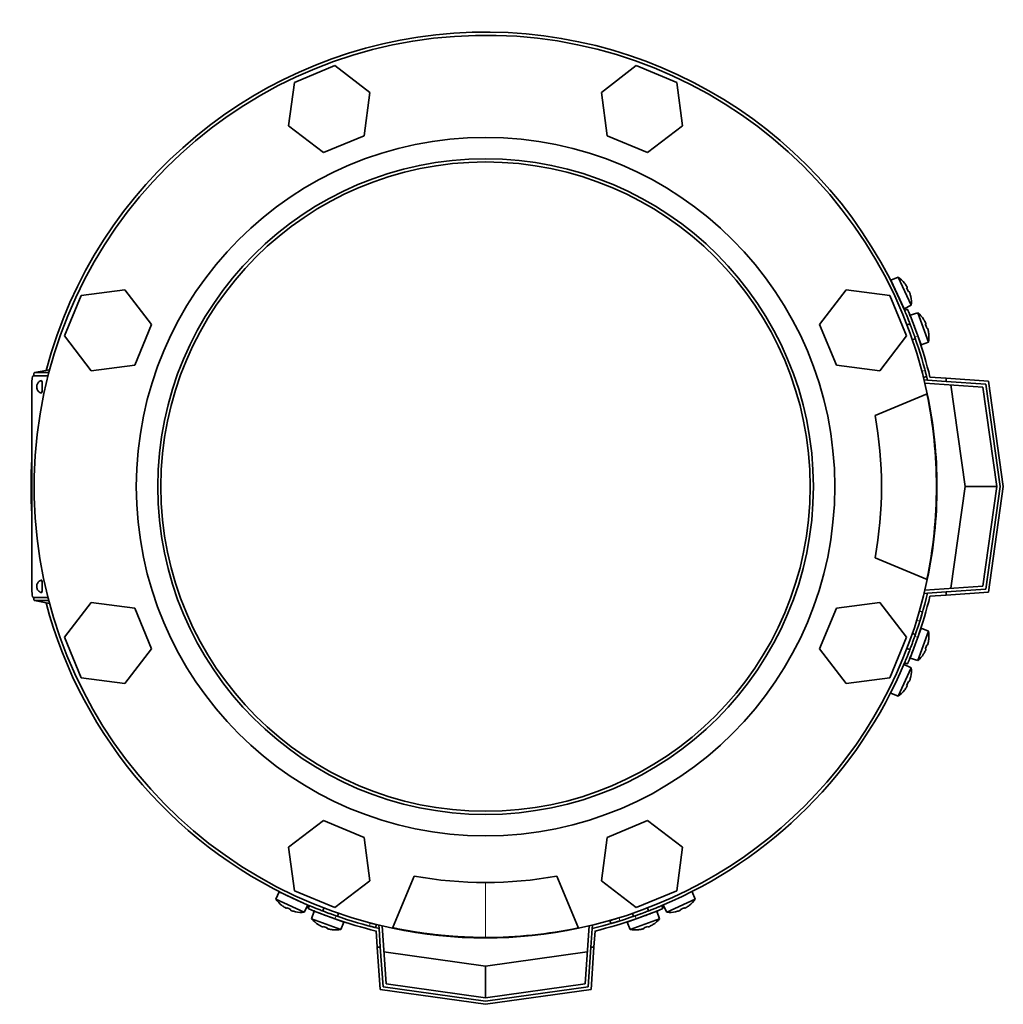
# Model space of a CAD drawing. Header units: millimetres. Extents: x 441 to 1325, y -1714 to 1591.
# Tile 1 of 29: x 444 to 754, y -1714 to -1403. Entities that reach past the tile are written whole.
import ezdxf

# ---------------------------------------------------------------- set-up
doc = ezdxf.new("R2010")
doc.units = ezdxf.units.MM
for name, color, linetype in [('LOW_454-3', 7, 'Continuous'), ('M5X8_UNI7687', 7, 'Continuous'), ('VSI344-454_FILTR', 7, 'Continuous'), ('VSI344-454_FLANG', 7, 'Continuous'), ('VSI344-454_TERMI', 7, 'Continuous'), ('VSI344-454_TESTA', 7, 'Continuous'), ('VSI454_DIFFUSORE', 7, 'Continuous')]:
    doc.layers.add(name, color=color, linetype=linetype)

# ---------------------------------------------------------------- blocks, each defined once
blk = doc.blocks.new('SE2')
at = {"layer": 'LOW_454-3', "color": 7, "linetype": 'Continuous', "lineweight": 35}
for p, q in [((729.46, -1516.66), (729.47, -1516.5)), ((729.47, -1516.5), (730.47, -1516.57)), ((747.98, -1518.8), (729.67, -1517.52)), ((752.4, -1550.21), (747.98, -1518.8)), ((747.98, -1581.62), (752.4, -1550.21)), ((729.67, -1582.9), (747.98, -1581.62)), ((729.47, -1583.92), (729.46, -1583.76)), ((730.47, -1583.85), (729.47, -1583.92)), ((557.26, -1688.71), (557.42, -1688.7)), ((557.33, -1689.71), (557.26, -1688.71)), ((558.28, -1688.91), (559.56, -1707.22)), ((622.38, -1707.22), (623.66, -1688.91)), ((624.52, -1688.7), (624.68, -1688.71)), ((624.68, -1688.71), (624.61, -1689.71)), ((559.56, -1707.22), (590.97, -1711.64)), ((590.97, -1711.64), (622.38, -1707.22))]:
    blk.add_line(p, q, dxfattribs=at)
at = {"layer": 'M5X8_UNI7687', "color": 7, "linetype": 'Continuous', "lineweight": 35}
for p, q in [((721.21, -1484.04), (718.91, -1485.03)), ((723.14, -1494.09), (718.91, -1485.03)), ((721.21, -1484.04), (725.37, -1492.97)), ((723.21, -1485.97), (723.22, -1485.95)), ((724.08, -1487.35), (723.9, -1487.46)), ((724.68, -1488.64), (724.49, -1488.71)), ((725.18, -1490.2), (725.21, -1490.2)), ((723.14, -1494.09), (725.37, -1492.97)), ((727.42, -1495.3), (725.05, -1496.09)), ((725.05, -1496.09), (728.47, -1505.48)), ((730.79, -1504.56), (727.42, -1495.3)), ((729.24, -1497.4), (729.26, -1497.37)), ((724.94, -1498.79), (724, -1499.13)), ((729.99, -1498.85), (729.81, -1498.94)), ((730.48, -1500.19), (730.28, -1500.24)), ((725.71, -1503.83), (726.65, -1503.48)), ((728.47, -1505.48), (730.79, -1504.56)), ((730.84, -1501.78), (730.87, -1501.79)), ((728.47, -1594.93), (725.05, -1604.33)), ((726.65, -1596.93), (725.71, -1596.59)), ((727.42, -1605.12), (730.79, -1595.85)), ((730.79, -1595.85), (728.47, -1594.93)), ((730.48, -1600.23), (730.28, -1600.18)), ((730.84, -1598.63), (730.87, -1598.63)), ((724, -1601.29), (724.94, -1601.63)), ((729.24, -1603.02), (729.26, -1603.04)), ((729.99, -1601.56), (729.81, -1601.48)), ((725.37, -1607.44), (723.14, -1606.32)), ((725.05, -1604.33), (727.42, -1605.12)), ((725.37, -1607.44), (721.21, -1616.38)), ((725.18, -1610.22), (725.21, -1610.21)), ((724.08, -1613.06), (723.9, -1612.96)), ((724.68, -1611.77), (724.49, -1611.71)), ((718.91, -1615.39), (721.21, -1616.38)), ((723.21, -1614.45), (723.22, -1614.47)), ((525.79, -1678.15), (524.8, -1680.45)), ((525.79, -1678.15), (534.86, -1682.38)), ((657.14, -1680.45), (656.15, -1678.15)), ((533.74, -1684.61), (524.8, -1680.45)), ((657.14, -1680.45), (648.2, -1684.61)), ((526.71, -1682.46), (526.73, -1682.45)), ((528.12, -1683.32), (528.22, -1683.14)), ((529.4, -1683.92), (529.47, -1683.73)), ((530.96, -1684.42), (530.97, -1684.45)), ((533.74, -1684.61), (534.86, -1682.38)), ((536.85, -1684.28), (536.06, -1686.66)), ((546.25, -1687.7), (536.85, -1684.28)), ((539.89, -1683.24), (539.55, -1684.18)), ((645.09, -1684.28), (635.69, -1687.7)), ((642.39, -1684.18), (642.05, -1683.24)), ((645.88, -1686.66), (645.09, -1684.28)), ((647.08, -1682.38), (648.2, -1684.61)), ((650.98, -1684.42), (650.97, -1684.45)), ((652.54, -1683.92), (652.47, -1683.73)), ((653.82, -1683.32), (653.72, -1683.14)), ((655.21, -1682.45), (655.23, -1682.46)), ((536.06, -1686.66), (545.33, -1690.03)), ((544.25, -1685.89), (544.59, -1684.95)), ((545.33, -1690.03), (546.25, -1687.7)), ((635.69, -1687.7), (636.61, -1690.03)), ((636.61, -1690.03), (645.88, -1686.66)), ((637.35, -1684.95), (637.69, -1685.89)), ((538.16, -1688.48), (538.14, -1688.5)), ((539.61, -1689.23), (539.7, -1689.04)), ((540.95, -1689.71), (541, -1689.52)), ((542.55, -1690.08), (542.55, -1690.11)), ((639.39, -1690.08), (639.39, -1690.11)), ((640.99, -1689.71), (640.94, -1689.52)), ((642.33, -1689.23), (642.24, -1689.04)), ((643.78, -1688.48), (643.8, -1688.5))]:
    blk.add_line(p, q, dxfattribs=at)
for centre, radius, start, end in [((715.41, -1492.18), 10, 38.5916, 54.5414), ((719.3, -1487.05), 0.5, 5.7321, 25), ((721.84, -1492.49), 0.5, 25, 44.2679), ((715.41, -1492.18), 10, 355.4586, 11.4084), ((720.93, -1502.91), 10, 33.5916, 49.5414), ((727.31, -1503.78), 0.5, 20, 39.2041), ((720.93, -1502.91), 10, 350.4586, 6.4084), ((727.31, -1596.64), 0.5, 320.7959, 340), ((720.93, -1597.51), 10, 353.5916, 9.5414), ((725.26, -1602.28), 0.5, 340, 359.4625), ((720.93, -1597.51), 10, 310.4586, 326.4084), ((715.41, -1608.23), 10, 348.5916, 4.5414), ((715.41, -1608.23), 10, 305.4586, 321.4084), ((532.94, -1674.64), 10, 215.4586, 231.4084), ((527.82, -1678.54), 0.5, 245, 264.2679), ((533.25, -1681.08), 0.5, 225.7321, 245), ((649, -1674.64), 10, 308.5916, 324.5414), ((532.94, -1674.64), 10, 258.5916, 274.5414), ((649, -1674.64), 10, 265.4586, 281.4084), ((543.67, -1680.17), 10, 220.4586, 236.4084), ((538.9, -1684.5), 0.5, 250, 269.4627), ((544.54, -1686.55), 0.5, 230.7959, 250), ((637.4, -1686.55), 0.5, 290, 309.2041), ((638.27, -1680.17), 10, 303.5916, 319.5414), ((543.67, -1680.17), 10, 263.5916, 279.5414), ((638.27, -1680.17), 10, 260.4586, 276.4084)]:
    blk.add_arc(centre, radius, start, end, dxfattribs=at)
for centre, major_axis, ratio, start_param, end_param in [((715.42, -1492.18), (-4.23, 9.06), 0.996195, 4.833518, 4.948078), ((717.41, -1491.25), (3.91, -8.39), 0.811251, 1.49595, 1.645642), ((715.42, -1492.18), (4.23, -9.06), 0.996195, 1.335108, 1.449667), ((720.94, -1502.9), (-3.42, 9.4), 0.996195, 4.833518, 4.948078), ((723, -1502.15), (3.17, -8.7), 0.811251, 1.49595, 1.645642), ((720.94, -1502.9), (3.42, -9.4), 0.996195, 1.335108, 1.449667), ((723, -1598.26), (-3.17, -8.7), 0.811251, 1.49595, 1.645642), ((720.94, -1597.51), (3.42, 9.4), 0.996195, 4.833518, 4.948078), ((720.94, -1597.51), (-3.42, -9.4), 0.996195, 1.335108, 1.449667), ((715.42, -1608.24), (4.23, 9.06), 0.996195, 4.833518, 4.948078), ((717.41, -1609.17), (-3.91, -8.39), 0.811251, 1.49595, 1.645642), ((715.42, -1608.24), (-4.23, -9.06), 0.996195, 1.335108, 1.449667), ((532.94, -1674.66), (-9.06, 4.23), 0.996195, 1.335108, 1.449667), ((532.01, -1676.65), (-8.39, 3.91), 0.811251, 1.49595, 1.645642), ((532.94, -1674.66), (9.06, -4.23), 0.996195, 4.833518, 4.948078), ((649, -1674.66), (-9.06, -4.23), 0.996195, 1.335108, 1.449667), ((649.93, -1676.65), (-8.39, -3.91), 0.811251, 1.49595, 1.645642), ((649, -1674.66), (9.06, 4.23), 0.996195, 4.833518, 4.948078), ((543.66, -1680.18), (-9.4, 3.42), 0.996195, 1.335108, 1.449667), ((542.91, -1682.24), (-8.7, 3.17), 0.811251, 1.49595, 1.645642), ((543.66, -1680.18), (9.4, -3.42), 0.996195, 4.833518, 4.948078), ((638.28, -1680.18), (-9.4, -3.42), 0.996195, 1.335108, 1.449667), ((639.03, -1682.24), (-8.7, -3.17), 0.811251, 1.49595, 1.645642), ((638.28, -1680.18), (9.4, 3.42), 0.996195, 4.833518, 4.948078)]:
    blk.add_ellipse(centre, major_axis=major_axis, ratio=ratio, start_param=start_param, end_param=end_param, dxfattribs=at)
for points in [[(724.08, -1487.35), (724.08, -1487.35), (724.08, -1487.35), (724.09, -1487.34), (724.08, -1487.33), (724.08, -1487.31), (724.07, -1487.29), (724.07, -1487.27), (724.05, -1487.24), (724.04, -1487.21), (724.02, -1487.18), (724.01, -1487.14), (723.99, -1487.1), (723.97, -1487.07), (723.94, -1487.03), (723.92, -1486.99), (723.9, -1486.95), (723.88, -1486.92), (723.87, -1486.9)], [(724.89, -1489.09), (724.88, -1489.08), (724.87, -1489.04), (724.86, -1489), (724.84, -1488.96), (724.83, -1488.91), (724.81, -1488.87), (724.8, -1488.84), (724.78, -1488.8), (724.76, -1488.76), (724.75, -1488.73), (724.74, -1488.71), (724.72, -1488.69), (724.71, -1488.67), (724.7, -1488.66), (724.69, -1488.65), (724.69, -1488.64), (724.68, -1488.64), (724.68, -1488.64)], [(729.99, -1498.85), (729.99, -1498.85), (730, -1498.85), (730, -1498.84), (730, -1498.83), (729.99, -1498.81), (729.99, -1498.79), (729.98, -1498.77), (729.97, -1498.74), (729.96, -1498.71), (729.95, -1498.67), (729.94, -1498.63), (729.92, -1498.6), (729.9, -1498.56), (729.88, -1498.52), (729.86, -1498.47), (729.84, -1498.43), (729.83, -1498.4), (729.82, -1498.39)], [(730.65, -1500.66), (730.64, -1500.64), (730.63, -1500.6), (730.62, -1500.56), (730.61, -1500.51), (730.6, -1500.47), (730.59, -1500.43), (730.58, -1500.39), (730.56, -1500.35), (730.55, -1500.32), (730.54, -1500.29), (730.53, -1500.26), (730.52, -1500.24), (730.51, -1500.22), (730.5, -1500.2), (730.49, -1500.19), (730.48, -1500.19), (730.48, -1500.19), (730.48, -1500.19)], [(730.48, -1600.23), (730.48, -1600.23), (730.48, -1600.23), (730.49, -1600.22), (730.5, -1600.21), (730.51, -1600.2), (730.52, -1600.18), (730.53, -1600.16), (730.54, -1600.13), (730.55, -1600.1), (730.56, -1600.06), (730.58, -1600.03), (730.59, -1599.99), (730.6, -1599.94), (730.61, -1599.9), (730.62, -1599.86), (730.63, -1599.81), (730.64, -1599.78), (730.65, -1599.76)], [(729.82, -1602.03), (729.83, -1602.02), (729.84, -1601.98), (729.86, -1601.94), (729.88, -1601.9), (729.9, -1601.86), (729.92, -1601.82), (729.94, -1601.78), (729.95, -1601.75), (729.96, -1601.71), (729.97, -1601.68), (729.98, -1601.65), (729.99, -1601.63), (729.99, -1601.61), (730, -1601.59), (730, -1601.58), (730, -1601.57), (729.99, -1601.56), (729.99, -1601.56)], [(723.87, -1613.51), (723.88, -1613.5), (723.9, -1613.47), (723.92, -1613.43), (723.94, -1613.39), (723.97, -1613.35), (723.99, -1613.31), (724.01, -1613.28), (724.02, -1613.24), (724.04, -1613.21), (724.05, -1613.17), (724.07, -1613.15), (724.07, -1613.12), (724.08, -1613.1), (724.08, -1613.09), (724.09, -1613.08), (724.08, -1613.07), (724.08, -1613.06), (724.08, -1613.06)], [(724.68, -1611.77), (724.68, -1611.78), (724.69, -1611.77), (724.69, -1611.77), (724.7, -1611.76), (724.71, -1611.75), (724.72, -1611.73), (724.74, -1611.71), (724.75, -1611.68), (724.76, -1611.65), (724.78, -1611.62), (724.8, -1611.58), (724.81, -1611.54), (724.83, -1611.5), (724.84, -1611.46), (724.86, -1611.42), (724.87, -1611.37), (724.88, -1611.34), (724.89, -1611.32)], [(527.66, -1683.11), (527.68, -1683.12), (527.71, -1683.13), (527.75, -1683.16), (527.79, -1683.18), (527.83, -1683.2), (527.87, -1683.22), (527.9, -1683.24), (527.94, -1683.26), (527.97, -1683.28), (528, -1683.29), (528.03, -1683.3), (528.05, -1683.31), (528.07, -1683.32), (528.09, -1683.32), (528.1, -1683.32), (528.11, -1683.32), (528.12, -1683.32), (528.12, -1683.32)], [(529.4, -1683.92), (529.4, -1683.92), (529.4, -1683.92), (529.41, -1683.93), (529.42, -1683.94), (529.43, -1683.95), (529.45, -1683.96), (529.47, -1683.97), (529.5, -1683.99), (529.53, -1684), (529.56, -1684.02), (529.6, -1684.03), (529.64, -1684.05), (529.68, -1684.07), (529.72, -1684.08), (529.76, -1684.1), (529.81, -1684.11), (529.84, -1684.12), (529.85, -1684.13)], [(652.08, -1684.13), (652.1, -1684.12), (652.13, -1684.11), (652.18, -1684.1), (652.22, -1684.08), (652.26, -1684.07), (652.3, -1684.05), (652.34, -1684.03), (652.38, -1684.02), (652.41, -1684), (652.44, -1683.99), (652.47, -1683.97), (652.49, -1683.96), (652.51, -1683.95), (652.52, -1683.94), (652.53, -1683.93), (652.54, -1683.92), (652.54, -1683.92), (652.54, -1683.92)], [(653.82, -1683.32), (653.82, -1683.32), (653.83, -1683.32), (653.84, -1683.32), (653.85, -1683.32), (653.87, -1683.32), (653.89, -1683.31), (653.91, -1683.3), (653.94, -1683.29), (653.97, -1683.28), (654, -1683.26), (654.04, -1683.24), (654.07, -1683.22), (654.11, -1683.2), (654.15, -1683.18), (654.19, -1683.16), (654.23, -1683.13), (654.26, -1683.12), (654.27, -1683.11)], [(539.15, -1689.06), (539.16, -1689.07), (539.19, -1689.08), (539.24, -1689.1), (539.28, -1689.12), (539.32, -1689.14), (539.36, -1689.16), (539.4, -1689.17), (539.43, -1689.19), (539.47, -1689.2), (539.5, -1689.21), (539.53, -1689.22), (539.55, -1689.23), (539.57, -1689.23), (539.59, -1689.24), (539.6, -1689.24), (539.61, -1689.23), (539.61, -1689.23), (539.61, -1689.23)], [(540.95, -1689.71), (540.95, -1689.72), (540.95, -1689.72), (540.96, -1689.73), (540.97, -1689.74), (540.98, -1689.75), (541, -1689.75), (541.02, -1689.77), (541.05, -1689.78), (541.08, -1689.79), (541.11, -1689.8), (541.15, -1689.81), (541.19, -1689.83), (541.23, -1689.84), (541.28, -1689.85), (541.32, -1689.86), (541.37, -1689.87), (541.4, -1689.88), (541.42, -1689.89)], [(640.52, -1689.89), (640.54, -1689.88), (640.57, -1689.87), (640.62, -1689.86), (640.66, -1689.85), (640.71, -1689.84), (640.75, -1689.83), (640.79, -1689.81), (640.83, -1689.8), (640.86, -1689.79), (640.89, -1689.78), (640.92, -1689.77), (640.94, -1689.75), (640.96, -1689.75), (640.97, -1689.74), (640.98, -1689.73), (640.99, -1689.72), (640.99, -1689.72), (640.99, -1689.71)], [(642.33, -1689.23), (642.33, -1689.23), (642.33, -1689.23), (642.34, -1689.24), (642.35, -1689.24), (642.37, -1689.23), (642.39, -1689.23), (642.41, -1689.22), (642.44, -1689.21), (642.47, -1689.2), (642.51, -1689.19), (642.54, -1689.17), (642.58, -1689.16), (642.62, -1689.14), (642.66, -1689.12), (642.7, -1689.1), (642.75, -1689.08), (642.78, -1689.07), (642.79, -1689.06)]]:
    blk.add_open_spline(points, degree=3, dxfattribs=at)
at = {"layer": 'VSI344-454_FILTR', "color": 4, "linetype": 'Continuous', "lineweight": 9}
for p, q in [((728.74, -1513.8), (729.71, -1513.56)), ((728.05, -1592.64), (727.09, -1592.36)), ((554.32, -1688.95), (554.56, -1687.98)), ((633.12, -1686.33), (633.4, -1687.29))]:
    blk.add_line(p, q, dxfattribs=at)
at = {"layer": 'VSI344-454_FILTR', "color": 7, "linetype": 'Continuous', "lineweight": 35}
for p, q in [((729.24, -1515.73), (730.21, -1515.49)), ((728.91, -1589.76), (727.95, -1589.49)), ((630.25, -1687.19), (630.52, -1688.15)), ((556.25, -1689.45), (556.5, -1688.48))]:
    blk.add_line(p, q, dxfattribs=at)
for start, end in [(22.7725, 165.1916), (176.4875, 183.5125), (194.8084, 247.2275), (292.8017, 337.1983)]:
    blk.add_arc((590.97, -1550.21), 143.5, start, end, dxfattribs=at)
for points, knots in [([(729.24, -1515.73), (729.24, -1515.73), (729.24, -1515.73), (729.23, -1515.72), (729.23, -1515.7), (729.22, -1515.67), (729.21, -1515.63), (729.19, -1515.56), (729.16, -1515.42), (729.1, -1515.17), (729.02, -1514.88), (728.94, -1514.58), (728.87, -1514.3), (728.81, -1514.05), (728.76, -1513.88), (728.74, -1513.8)], [0, 0, 0, 0, 0.042103, 0.083814, 0.125314, 0.166786, 0.208415, 0.250382, 0.376122, 0.50071, 0.625019, 0.750518, 0.833796, 0.916472, 1, 1, 1, 1]), ([(729.71, -1513.56), (729.72, -1513.6), (729.74, -1513.68), (729.78, -1513.81), (729.81, -1513.93), (729.84, -1514.05), (729.87, -1514.18), (729.92, -1514.37), (729.99, -1514.64), (730.07, -1514.93), (730.13, -1515.17), (730.17, -1515.34), (730.19, -1515.43), (730.21, -1515.48), (730.21, -1515.49), (730.21, -1515.49)], [0, 0, 0, 0, 0.04197, 0.083551, 0.124921, 0.166263, 0.207758, 0.249586, 0.375032, 0.499366, 0.623892, 0.749699, 0.833235, 0.916179, 1, 1, 1, 1]), ([(728.91, -1589.76), (728.91, -1589.76), (728.91, -1589.76), (728.91, -1589.78), (728.9, -1589.8), (728.89, -1589.83), (728.88, -1589.87), (728.86, -1589.92), (728.83, -1590.03), (728.78, -1590.23), (728.67, -1590.59), (728.54, -1591.03), (728.42, -1591.45), (728.31, -1591.8), (728.23, -1592.08), (728.14, -1592.36), (728.08, -1592.54), (728.05, -1592.64)], [0, 0, 0, 0, 0.036092, 0.07186, 0.10742, 0.142884, 0.178369, 0.213992, 0.249865, 0.376032, 0.500265, 0.624304, 0.750267, 0.812832, 0.874898, 0.937082, 1, 1, 1, 1]), ([(554.56, -1687.98), (554.6, -1687.99), (554.69, -1688.01), (554.81, -1688.04), (554.94, -1688.08), (555.06, -1688.11), (555.18, -1688.14), (555.38, -1688.19), (555.64, -1688.26), (555.94, -1688.33), (556.18, -1688.4), (556.34, -1688.44), (556.44, -1688.46), (556.49, -1688.47), (556.49, -1688.47), (556.5, -1688.48)], [0, 0, 0, 0, 0.04197, 0.083551, 0.124921, 0.166263, 0.207758, 0.249586, 0.375033, 0.499366, 0.623892, 0.749699, 0.833235, 0.916179, 1, 1, 1, 1]), ([(630.25, -1687.19), (630.25, -1687.19), (630.25, -1687.19), (630.26, -1687.18), (630.29, -1687.18), (630.32, -1687.17), (630.36, -1687.16), (630.41, -1687.14), (630.52, -1687.11), (630.72, -1687.05), (631.08, -1686.95), (631.52, -1686.82), (631.94, -1686.69), (632.29, -1686.59), (632.56, -1686.5), (632.84, -1686.42), (633.03, -1686.36), (633.12, -1686.33)], [0, 0, 0, 0, 0.036092, 0.07186, 0.10742, 0.142884, 0.178369, 0.213991, 0.249865, 0.376032, 0.500265, 0.624303, 0.750267, 0.812832, 0.874898, 0.937082, 1, 1, 1, 1]), ([(633.4, -1687.29), (633.34, -1687.31), (633.24, -1687.34), (633.08, -1687.39), (632.92, -1687.44), (632.76, -1687.49), (632.61, -1687.54), (632.45, -1687.58), (632.18, -1687.66), (631.79, -1687.78), (631.35, -1687.91), (630.99, -1688.01), (630.77, -1688.08), (630.64, -1688.12), (630.57, -1688.13), (630.53, -1688.15), (630.53, -1688.15), (630.52, -1688.15)], [0, 0, 0, 0, 0.036074, 0.071827, 0.107372, 0.142823, 0.178296, 0.213907, 0.249769, 0.375679, 0.49974, 0.623937, 0.750153, 0.812742, 0.874833, 0.937047, 1, 1, 1, 1]), ([(556.25, -1689.45), (556.25, -1689.45), (556.25, -1689.45), (556.24, -1689.44), (556.22, -1689.44), (556.19, -1689.43), (556.15, -1689.42), (556.08, -1689.4), (555.94, -1689.37), (555.69, -1689.3), (555.4, -1689.23), (555.1, -1689.15), (554.82, -1689.08), (554.57, -1689.01), (554.4, -1688.97), (554.32, -1688.95)], [0, 0, 0, 0, 0.042103, 0.083814, 0.125314, 0.166786, 0.208415, 0.250382, 0.376122, 0.50071, 0.625019, 0.750518, 0.833796, 0.916472, 1, 1, 1, 1])]:
    blk.add_open_spline(points, degree=3, knots=knots, dxfattribs=at)
at = {"layer": 'VSI344-454_FLANG', "color": 7, "linetype": 'Continuous', "lineweight": 35}
for p, q in [((543.41, -1417.29), (530.61, -1422.59)), ((554.41, -1425.73), (543.41, -1417.29)), ((638.53, -1417.29), (627.53, -1425.73)), ((651.33, -1422.59), (638.53, -1417.29)), ((530.61, -1422.59), (528.8, -1436.33)), ((653.14, -1436.33), (651.33, -1422.59)), ((552.6, -1439.46), (554.41, -1425.73)), ((627.53, -1425.73), (629.34, -1439.46)), ((528.8, -1436.33), (539.8, -1444.77)), ((642.14, -1444.77), (653.14, -1436.33)), ((539.8, -1444.77), (552.6, -1439.46)), ((629.34, -1439.46), (642.14, -1444.77)), ((477.09, -1488.04), (463.35, -1489.85)), ((485.53, -1499.03), (477.09, -1488.04)), ((704.85, -1488.04), (696.41, -1499.03)), ((718.59, -1489.85), (704.85, -1488.04)), ((463.35, -1489.85), (458.05, -1502.65)), ((723.89, -1502.65), (718.59, -1489.85)), ((480.22, -1511.84), (485.53, -1499.03)), ((696.41, -1499.03), (701.72, -1511.84)), ((458.05, -1502.65), (466.49, -1513.64)), ((715.45, -1513.64), (723.89, -1502.65)), ((466.49, -1513.64), (480.22, -1511.84)), ((701.72, -1511.84), (715.45, -1513.64)), ((713.93, -1527.71), (730.42, -1520.88)), ((730.42, -1579.54), (713.93, -1572.71)), ((466.49, -1586.77), (458.05, -1597.77)), ((480.22, -1588.58), (466.49, -1586.77)), ((715.45, -1586.77), (701.72, -1588.58)), ((723.89, -1597.77), (715.45, -1586.77)), ((485.53, -1601.38), (480.22, -1588.58)), ((701.72, -1588.58), (696.41, -1601.38)), ((458.05, -1597.77), (463.35, -1610.57)), ((718.59, -1610.57), (723.89, -1597.77)), ((477.09, -1612.38), (485.53, -1601.38)), ((696.41, -1601.38), (704.85, -1612.38)), ((463.35, -1610.57), (477.09, -1612.38)), ((704.85, -1612.38), (718.59, -1610.57)), ((539.8, -1655.65), (528.8, -1664.09)), ((552.6, -1660.95), (539.8, -1655.65)), ((642.14, -1655.65), (629.34, -1660.95)), ((653.14, -1664.09), (642.14, -1655.65)), ((554.41, -1674.69), (552.6, -1660.95)), ((629.34, -1660.95), (627.53, -1674.69)), ((528.8, -1664.09), (530.61, -1677.82)), ((651.33, -1677.82), (653.14, -1664.09)), ((543.41, -1683.13), (554.41, -1674.69)), ((561.64, -1689.66), (568.47, -1673.17)), ((613.47, -1673.17), (620.3, -1689.66)), ((627.53, -1674.69), (638.53, -1683.13)), ((530.61, -1677.82), (543.41, -1683.13)), ((638.53, -1683.13), (651.33, -1677.82))]:
    blk.add_line(p, q, dxfattribs=at)
for radius in [110.25, 103.5]:
    blk.add_circle((590.97, -1550.21), radius, dxfattribs=at)
for radius, start, end in [(142.5, 11.878, 258.122), (125, 349.6302, 10.3698), (142.5, 281.878, 348.122), (125, 259.6302, 280.3698)]:
    blk.add_arc((590.97, -1550.21), radius, start, end, dxfattribs=at)
at = {"layer": 'VSI344-454_TERMI', "color": 7, "linetype": 'Continuous', "lineweight": 35}
for p, q in [((724.18, -1494.21), (723.26, -1494.6)), ((730.47, -1516.57), (736.4, -1516.99)), ((731.27, -1515.62), (736.4, -1515.98)), ((736.4, -1515.98), (749.74, -1516.92)), ((736.4, -1516.99), (736.4, -1515.98)), ((748.86, -1517.86), (736.4, -1516.99)), ((749.74, -1516.92), (754.42, -1550.21)), ((742.4, -1550.21), (737.88, -1518.09)), ((753.41, -1550.21), (748.86, -1517.86)), ((737.88, -1582.32), (742.4, -1550.21)), ((752.4, -1550.21), (742.4, -1550.21)), ((748.86, -1582.56), (753.41, -1550.21)), ((754.42, -1550.21), (749.74, -1583.5)), ((730.47, -1583.85), (736.4, -1583.43)), ((731.27, -1584.79), (736.4, -1584.43)), ((736.4, -1583.43), (748.86, -1582.56)), ((736.4, -1584.43), (736.4, -1583.43)), ((749.74, -1583.5), (736.4, -1584.43)), ((723.26, -1605.82), (724.18, -1606.21)), ((535.36, -1682.49), (534.97, -1683.42)), ((646.97, -1683.42), (646.58, -1682.49)), ((556.39, -1690.51), (556.74, -1695.64)), ((557.33, -1689.71), (557.75, -1695.64)), ((624.61, -1689.71), (624.19, -1695.64)), ((625.55, -1690.51), (625.2, -1695.64)), ((557.68, -1708.98), (556.74, -1695.64)), ((556.74, -1695.64), (557.75, -1695.64)), ((557.75, -1695.64), (558.62, -1708.1)), ((558.85, -1697.12), (590.97, -1701.64)), ((590.97, -1701.64), (623.09, -1697.12)), ((623.32, -1708.1), (624.19, -1695.64)), ((624.19, -1695.64), (625.2, -1695.64)), ((625.2, -1695.64), (624.26, -1708.98)), ((590.97, -1711.64), (590.97, -1701.64)), ((590.97, -1713.66), (557.68, -1708.98)), ((558.62, -1708.1), (590.97, -1712.65)), ((590.97, -1712.65), (623.32, -1708.1)), ((624.26, -1708.98), (590.97, -1713.66))]:
    blk.add_line(p, q, dxfattribs=at)
at = {"layer": 'VSI344-454_TERMI', "color": 4, "linetype": 'Continuous', "lineweight": 9}
for p, q in [((727.41, -1502.61), (726.48, -1503)), ((726.48, -1597.41), (727.41, -1597.8)), ((543.76, -1685.72), (543.38, -1686.65)), ((638.56, -1686.65), (638.18, -1685.72))]:
    blk.add_line(p, q, dxfattribs=at)
at = {"layer": 'VSI344-454_TERMI', "color": 7, "linetype": 'Continuous', "lineweight": 35}
for radius, start, end in [(143.5, 13.5565, 19.2059), (144.5, 13.8472, 19.2308), (143.5, 340.7941, 346.4435), (144.5, 340.7692, 346.1528), (144.5, 250.7692, 256.1528), (143.5, 250.7941, 256.4435), (143.5, 283.5565, 289.2059), (144.5, 283.8472, 289.2308)]:
    blk.add_arc((590.97, -1550.21), radius, start, end, dxfattribs=at)
for points, knots in [([(726.48, -1503), (726.45, -1502.91), (726.39, -1502.72), (726.29, -1502.44), (726.19, -1502.17), (726.09, -1501.89), (725.99, -1501.62), (725.89, -1501.35), (725.8, -1501.08), (725.7, -1500.81), (725.6, -1500.54), (725.5, -1500.28), (725.41, -1500.02), (725.25, -1499.59), (725.03, -1499.01), (724.75, -1498.3), (724.49, -1497.64), (724.25, -1497.03), (724.03, -1496.47), (723.83, -1495.99), (723.66, -1495.56), (723.53, -1495.25), (723.44, -1495.03), (723.37, -1494.87), (723.32, -1494.75), (723.28, -1494.66), (723.26, -1494.61), (723.26, -1494.6), (723.26, -1494.6)], [0, 0, 0, 0, 0.021018, 0.041935, 0.062772, 0.083552, 0.104298, 0.125031, 0.145774, 0.166551, 0.187383, 0.208292, 0.229302, 0.250433, 0.312493, 0.374709, 0.437524, 0.500062, 0.56259, 0.62542, 0.687635, 0.749712, 0.791848, 0.833577, 0.875075, 0.916525, 0.958107, 1, 1, 1, 1]), ([(724.18, -1494.21), (724.18, -1494.21), (724.18, -1494.21), (724.18, -1494.22), (724.19, -1494.25), (724.21, -1494.28), (724.22, -1494.32), (724.24, -1494.37), (724.27, -1494.42), (724.29, -1494.49), (724.33, -1494.56), (724.36, -1494.65), (724.4, -1494.74), (724.47, -1494.91), (724.58, -1495.18), (724.75, -1495.6), (724.95, -1496.09), (725.17, -1496.64), (725.42, -1497.25), (725.68, -1497.91), (725.95, -1498.62), (726.2, -1499.28), (726.43, -1499.89), (726.62, -1500.42), (726.82, -1500.96), (727.01, -1501.5), (727.21, -1502.06), (727.34, -1502.43), (727.41, -1502.61)], [0, 0, 0, 0, 0.020997, 0.041894, 0.062713, 0.083478, 0.10421, 0.124932, 0.145667, 0.166438, 0.187266, 0.208174, 0.229186, 0.250321, 0.31238, 0.374613, 0.43743, 0.499972, 0.562502, 0.625326, 0.687533, 0.749602, 0.791735, 0.83347, 0.874983, 0.916456, 0.958069, 1, 1, 1, 1]), ([(723.26, -1605.82), (723.26, -1605.82), (723.26, -1605.82), (723.26, -1605.8), (723.27, -1605.78), (723.28, -1605.75), (723.3, -1605.71), (723.32, -1605.66), (723.35, -1605.61), (723.37, -1605.54), (723.4, -1605.47), (723.44, -1605.38), (723.48, -1605.29), (723.55, -1605.12), (723.66, -1604.85), (723.83, -1604.43), (724.03, -1603.94), (724.25, -1603.39), (724.49, -1602.78), (724.75, -1602.12), (725.03, -1601.41), (725.28, -1600.74), (725.5, -1600.14), (725.7, -1599.61), (725.89, -1599.07), (726.09, -1598.53), (726.29, -1597.97), (726.42, -1597.6), (726.48, -1597.41)], [0, 0, 0, 0, 0.020997, 0.041894, 0.062714, 0.083478, 0.10421, 0.124932, 0.145667, 0.166438, 0.187266, 0.208175, 0.229186, 0.250321, 0.312381, 0.374613, 0.43743, 0.499971, 0.5625, 0.625324, 0.687531, 0.7496, 0.791733, 0.833468, 0.874982, 0.916455, 0.958068, 1, 1, 1, 1]), ([(727.41, -1597.8), (727.37, -1597.9), (727.31, -1598.08), (727.21, -1598.36), (727.11, -1598.64), (727.01, -1598.91), (726.92, -1599.19), (726.82, -1599.46), (726.72, -1599.73), (726.62, -1600), (726.52, -1600.26), (726.43, -1600.53), (726.33, -1600.79), (726.17, -1601.22), (725.95, -1601.8), (725.68, -1602.5), (725.42, -1603.17), (725.17, -1603.78), (724.95, -1604.33), (724.75, -1604.82), (724.58, -1605.24), (724.45, -1605.55), (724.36, -1605.77), (724.29, -1605.93), (724.24, -1606.06), (724.2, -1606.14), (724.18, -1606.2), (724.18, -1606.2), (724.18, -1606.21)], [0, 0, 0, 0, 0.021018, 0.041934, 0.062771, 0.083551, 0.104296, 0.125029, 0.145772, 0.166549, 0.18738, 0.20829, 0.2293, 0.250431, 0.312491, 0.374707, 0.437523, 0.500061, 0.56259, 0.62542, 0.687635, 0.749712, 0.791848, 0.833577, 0.875076, 0.916525, 0.958107, 1, 1, 1, 1]), ([(543.38, -1686.65), (543.28, -1686.61), (543.1, -1686.55), (542.82, -1686.45), (542.54, -1686.35), (542.26, -1686.25), (541.99, -1686.15), (541.72, -1686.06), (541.45, -1685.96), (541.18, -1685.86), (540.92, -1685.76), (540.65, -1685.66), (540.39, -1685.57), (539.96, -1685.41), (539.38, -1685.19), (538.67, -1684.91), (538.01, -1684.65), (537.4, -1684.41), (536.85, -1684.19), (536.36, -1683.99), (535.94, -1683.82), (535.63, -1683.69), (535.41, -1683.6), (535.25, -1683.53), (535.12, -1683.48), (535.03, -1683.44), (534.98, -1683.42), (534.97, -1683.42), (534.97, -1683.42)], [0, 0, 0, 0, 0.021018, 0.041934, 0.062771, 0.083551, 0.104296, 0.125029, 0.145772, 0.166549, 0.18738, 0.20829, 0.2293, 0.250431, 0.312491, 0.374707, 0.437523, 0.500061, 0.56259, 0.62542, 0.687635, 0.749712, 0.791848, 0.833577, 0.875076, 0.916525, 0.958107, 1, 1, 1, 1]), ([(535.36, -1682.49), (535.36, -1682.49), (535.36, -1682.49), (535.37, -1682.5), (535.4, -1682.51), (535.43, -1682.52), (535.47, -1682.54), (535.51, -1682.56), (535.57, -1682.58), (535.64, -1682.61), (535.71, -1682.64), (535.8, -1682.68), (535.89, -1682.72), (536.06, -1682.79), (536.33, -1682.9), (536.75, -1683.07), (537.24, -1683.27), (537.79, -1683.49), (538.4, -1683.73), (539.06, -1683.99), (539.77, -1684.26), (540.43, -1684.52), (541.04, -1684.74), (541.57, -1684.94), (542.11, -1685.13), (542.65, -1685.33), (543.21, -1685.53), (543.58, -1685.66), (543.76, -1685.72)], [0, 0, 0, 0, 0.020997, 0.041894, 0.062714, 0.083478, 0.10421, 0.124932, 0.145667, 0.166438, 0.187266, 0.208175, 0.229186, 0.250321, 0.312381, 0.374613, 0.43743, 0.499971, 0.5625, 0.625324, 0.687531, 0.7496, 0.791733, 0.833468, 0.874982, 0.916455, 0.958068, 1, 1, 1, 1]), ([(638.18, -1685.72), (638.27, -1685.69), (638.46, -1685.62), (638.74, -1685.53), (639.01, -1685.43), (639.29, -1685.33), (639.56, -1685.23), (639.83, -1685.13), (640.1, -1685.04), (640.37, -1684.94), (640.64, -1684.84), (640.9, -1684.74), (641.16, -1684.64), (641.59, -1684.48), (642.17, -1684.26), (642.88, -1683.99), (643.54, -1683.73), (644.15, -1683.49), (644.7, -1683.27), (645.19, -1683.07), (645.61, -1682.9), (645.92, -1682.77), (646.15, -1682.68), (646.31, -1682.61), (646.43, -1682.56), (646.52, -1682.52), (646.57, -1682.5), (646.58, -1682.5), (646.58, -1682.49)], [0, 0, 0, 0, 0.021018, 0.041935, 0.062772, 0.083552, 0.104298, 0.125031, 0.145774, 0.166551, 0.187383, 0.208292, 0.229302, 0.250433, 0.312493, 0.374709, 0.437524, 0.500062, 0.56259, 0.62542, 0.687635, 0.749712, 0.791848, 0.833577, 0.875075, 0.916525, 0.958107, 1, 1, 1, 1]), ([(646.97, -1683.42), (646.97, -1683.42), (646.97, -1683.42), (646.95, -1683.42), (646.93, -1683.43), (646.9, -1683.44), (646.86, -1683.46), (646.81, -1683.48), (646.76, -1683.51), (646.69, -1683.53), (646.61, -1683.56), (646.53, -1683.6), (646.44, -1683.64), (646.27, -1683.71), (646, -1683.82), (645.58, -1683.99), (645.09, -1684.19), (644.54, -1684.41), (643.93, -1684.65), (643.27, -1684.91), (642.56, -1685.19), (641.89, -1685.44), (641.29, -1685.66), (640.76, -1685.86), (640.22, -1686.06), (639.68, -1686.25), (639.12, -1686.45), (638.75, -1686.58), (638.56, -1686.65)], [0, 0, 0, 0, 0.020997, 0.041894, 0.062713, 0.083478, 0.10421, 0.124932, 0.145667, 0.166438, 0.187266, 0.208174, 0.229186, 0.250321, 0.31238, 0.374613, 0.43743, 0.499972, 0.562502, 0.625326, 0.687533, 0.749602, 0.791735, 0.83347, 0.874983, 0.916456, 0.958069, 1, 1, 1, 1])]:
    blk.add_open_spline(points, degree=3, knots=knots, dxfattribs=at)
at = {"layer": 'VSI344-454_TESTA', "color": 7, "linetype": 'Continuous', "lineweight": 35}
for p, q in [((453.32, -1513.33), (448.59, -1514.21)), ((452.84, -1515.21), (448.11, -1515.21)), ((453.09, -1514.21), (448.6, -1514.21)), ((447.74, -1518.21), (447.74, -1582.21)), ((448.11, -1585.21), (452.84, -1585.21)), ((448.59, -1586.21), (453.32, -1587.09)), ((453.09, -1586.21), (448.6, -1586.21))]:
    blk.add_line(p, q, dxfattribs=at)
at = {"layer": 'VSI344-454_TESTA', "color": 4, "linetype": 'Continuous', "lineweight": 9}
for p, q in [((453.32, -1513.33), (448.6, -1514.21)), ((448.6, -1586.21), (453.32, -1587.09)), ((590.97, -1675.14), (590.97, -1692.56))]:
    blk.add_line(p, q, dxfattribs=at)
at = {"layer": 'VSI344-454_TESTA', "color": 7, "linetype": 'Continuous', "lineweight": 35}
for start, end in [(90, 270), (270, 90)]:
    blk.add_arc((590.97, -1550.21), 102.5, start, end, dxfattribs=at)
for centre, major_axis, start_param, end_param in [((448.11, -1518.21), (0, 3), 0, 1.570796), ((450.79, -1518.71), (0, -2), 0, 3.173393), ((450.79, -1518.71), (0, -2), 6.24957, 6.283185), ((448.11, -1582.21), (0, 3), 1.570796, 3.141593), ((450.79, -1581.71), (0, -2), 0, 3.173393), ((450.79, -1581.71), (0, -2), 6.24957, 6.283185)]:
    blk.add_ellipse(centre, major_axis=major_axis, ratio=0.121869, start_param=start_param, end_param=end_param, dxfattribs=at)
at = {"layer": 'VSI344-454_TESTA', "color": 4, "linetype": 'Continuous', "lineweight": 9}
for centre in [(449.3, -1518.71), (449.3, -1581.71)]:
    blk.add_ellipse(centre, major_axis=(0, 0.0635), ratio=0.121869, dxfattribs=at)
at = {"layer": 'VSI344-454_TESTA', "color": 7, "linetype": 'Continuous', "lineweight": 35}
for points, degree in [([(448.6, -1514.21), (448.41, -1514.21), (448.27, -1515.21)], 2), ([(448.27, -1585.21), (448.41, -1586.21), (448.6, -1586.21)], 2), ([(620.24, -1689.52), (610.62, -1691.54), (600.8, -1692.56), (590.97, -1692.56)], 3)]:
    blk.add_open_spline(points, degree=degree, dxfattribs=at)
for points, knots in [([(450.77, -1516.72), (450.58, -1516.78), (450.26, -1516.89), (449.85, -1517.22), (449.58, -1517.57), (449.41, -1517.92), (449.31, -1518.24), (449.28, -1518.5), (449.28, -1518.64), (449.27, -1518.71)], [0, 0, 0, 0, 0.205045, 0.399794, 0.566908, 0.709278, 0.828923, 0.935154, 1, 1, 1, 1]), ([(449.27, -1518.71), (449.28, -1518.75), (449.28, -1518.98), (449.35, -1519.37), (449.58, -1519.86), (449.94, -1520.29), (450.39, -1520.6), (450.67, -1520.66), (450.78, -1520.68)], [0, 0, 0, 0, 0.046257, 0.268753, 0.426088, 0.652676, 0.890432, 1, 1, 1, 1]), ([(730.28, -1520.94), (732.3, -1530.55), (733.32, -1540.38), (733.32, -1560.04), (732.3, -1569.86), (730.28, -1579.48)], [0.0067105, 0.0067105, 0.0067105, 0.0067105, 0.5, 0.5, 0.9932949, 0.9932949, 0.9932949, 0.9932949]), ([(450.77, -1579.72), (450.58, -1579.78), (450.26, -1579.89), (449.85, -1580.22), (449.58, -1580.57), (449.41, -1580.92), (449.31, -1581.24), (449.28, -1581.5), (449.28, -1581.64), (449.27, -1581.71)], [0, 0, 0, 0, 0.205045, 0.399794, 0.566908, 0.709278, 0.828923, 0.935154, 1, 1, 1, 1]), ([(449.27, -1581.71), (449.28, -1581.75), (449.28, -1581.98), (449.35, -1582.37), (449.58, -1582.86), (449.94, -1583.29), (450.39, -1583.6), (450.67, -1583.66), (450.78, -1583.68)], [0, 0, 0, 0, 0.046257, 0.268753, 0.426088, 0.652676, 0.890432, 1, 1, 1, 1])]:
    blk.add_open_spline(points, degree=3, knots=knots, dxfattribs=at)
blk.add_rational_spline([(561.7, -1689.52), (571.33, -1691.55), (581.13, -1692.56), (590.97, -1692.56)], [0.999854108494, 0.996331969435, 0.996380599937, 1], degree=3, dxfattribs=at)
at = {"layer": 'VSI454_DIFFUSORE', "color": 7, "linetype": 'Continuous', "lineweight": 35}
for start, end in [(0, 11.878), (348.122, 0), (258.122, 281.878)]:
    blk.add_arc((590.97, -1550.21), 142.5, start, end, dxfattribs=at)

msp = doc.modelspace()

# ---------------------------------------------------------------- block references
msp.add_blockref('SE2', (0, 0))

doc.saveas('drawing.dxf')
